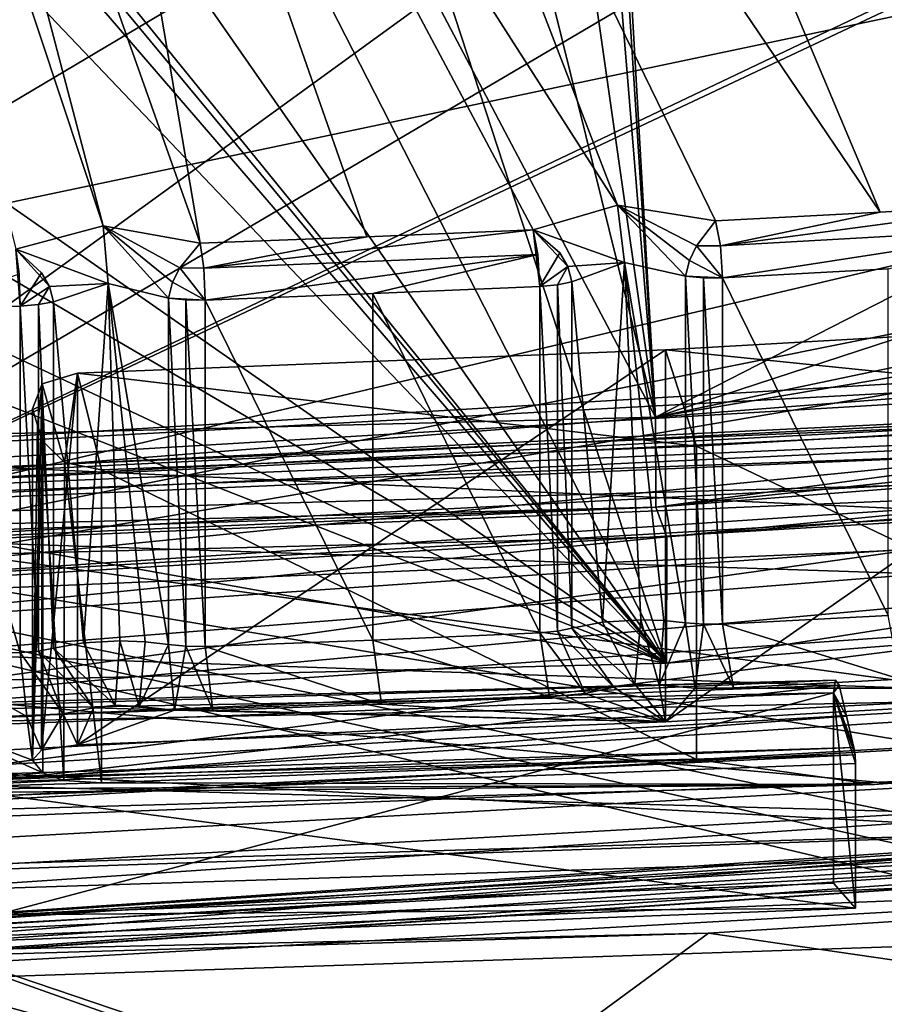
# Model space of a CAD drawing. Header units: metres. Extents: x -204 to 106, y -88 to 116.
# Tile 184 of 256: x -144.07 to -139.16, y -35.1 to -29.51. Entities that reach past the tile are written whole.
import ezdxf

# ---------------------------------------------------------------- set-up
doc = ezdxf.new("R2010")
doc.units = ezdxf.units.M
doc.layers.add('solid_20472013_1', color=7, linetype='CONTINUOUS')

msp = doc.modelspace()

# ---------------------------------------------------------------- linework, layer by layer
at = {"layer": 'solid_20472013_1'}
for points in [[(-141.772629, -21.274929, 192.202347), (-135.440399, -30.614079, 174.327209), (-135.3535, -30.743998, 174.143524)], [(-140.977951, -21.721798, 191.167648), (-141.772629, -21.274929, 192.202347), (-135.3535, -30.743998, 174.143524)], [(-141.772629, -21.274929, 192.202347), (-135.605225, -30.499233, 174.474487), (-135.440399, -30.614079, 174.327209)], [(-141.772629, -21.274929, 192.202347), (-135.85672, -30.417496, 174.555664), (-135.605225, -30.499233, 174.474487)], [(-140.612686, -24.280178, 185.24559), (-135.85672, -30.417496, 174.555664), (-141.772629, -21.274929, 192.202347)], [(-137.367828, -21.307817, 273.471191), (-142.185516, -28.831953, 257.74762), (-134.74472, -29.871868, 254.553421)], [(-136.070892, -27.427834, 179.606033), (-140.977951, -21.721798, 191.167648), (-135.3535, -30.743998, 174.143524)], [(-142.641037, -23.478045, 182.03186), (-140.976624, -22.90609, 183.406296), (-146.784439, -33.050152, 166.299225)], [(-135.715805, -25.010176, 179.941467), (-146.784439, -33.050152, 166.299225), (-140.976624, -22.90609, 183.406296)], [(-144.74411, -23.086143, 182.681824), (-142.641037, -23.478045, 182.03186), (-146.784439, -33.050152, 166.299225)], [(-141.08197, -24.472618, 193.442947), (-142.926025, -23.179455, 196.648376), (-135.498581, -30.578337, 181.058945)], [(-141.446167, -27.526394, 186.230148), (-135.498581, -30.578337, 181.058945), (-142.926025, -23.179455, 196.648376)], [(-141.659592, -23.37397, 192.88739), (-140.91507, -23.791746, 191.924103), (-140.459976, -31.764776, 175.849121)], [(-140.805557, -26.34868, 185.989456), (-141.659592, -23.37397, 192.88739), (-140.459976, -31.764776, 175.849121)], [(-140.91507, -23.791746, 191.924103), (-136.038193, -29.502413, 180.413498), (-140.459976, -31.764776, 175.849121)], [(-140.612686, -24.280178, 185.24559), (-140.668701, -24.857407, 183.999176), (-137.79303, -30.398491, 174.257568)], [(-140.612686, -24.280178, 185.24559), (-136.117737, -30.402384, 174.53215), (-135.85672, -30.417496, 174.555664)], [(-140.612686, -24.280178, 185.24559), (-136.674377, -30.442183, 174.372528), (-136.117737, -30.402384, 174.53215)], [(-140.612686, -24.280178, 185.24559), (-137.232971, -30.48035, 174.219452), (-136.674377, -30.442183, 174.372528)], [(-140.612686, -24.280178, 185.24559), (-137.79303, -30.398491, 174.257568), (-137.232971, -30.48035, 174.219452)], [(-140.397751, -33.161346, 175.894867), (-147.958878, -24.388109, 193.151077), (-147.88678, -25.29385, 190.897308)], [(-144.929016, -27.694061, 185.5578), (-147.958878, -24.388109, 193.151077), (-140.397751, -33.161346, 175.894867)], [(-140.531708, -24.776724, 192.743759), (-141.08197, -24.472618, 193.442947), (-135.498581, -30.578337, 181.058945)], [(-145.634048, -24.521778, 184.27652), (-144.088272, -30.810236, 172.896347), (-143.592636, -30.677574, 173.138214)], [(-145.065659, -25.069239, 183.150024), (-145.634048, -24.521778, 184.27652), (-143.592636, -30.677574, 173.138214)], [(-140.531708, -24.776724, 192.743759), (-135.498581, -30.578337, 181.058945), (-135.593903, -30.13339, 181.864563)], [(-139.673126, -24.95619, 192.411484), (-140.531708, -24.776724, 192.743759), (-135.593903, -30.13339, 181.864563)], [(-140.668701, -24.857407, 183.999176), (-141.408585, -25.317539, 182.952103), (-138.251938, -30.545464, 173.958298)], [(-140.668701, -24.857407, 183.999176), (-138.251938, -30.545464, 173.958298), (-137.79303, -30.398491, 174.257568)], [(-139.673126, -24.95619, 192.411484), (-135.593903, -30.13339, 181.864563), (-134.506226, -29.582233, 183.132019)], [(-139.673126, -24.95619, 192.411484), (-134.506226, -29.582233, 183.132019), (-138.748749, -24.960747, 192.53566)], [(-135.715805, -25.010176, 179.941467), (-134.918808, -26.063833, 178.130508), (-146.784439, -33.050152, 166.299225)], [(-145.065659, -25.069239, 183.150024), (-143.592636, -30.677574, 173.138214), (-143.043884, -30.77606, 173.033432)], [(-143.950562, -25.43996, 182.461273), (-145.065659, -25.069239, 183.150024), (-143.043884, -30.77606, 173.033432)], [(-140.397751, -33.161346, 175.894867), (-147.88678, -25.29385, 190.897308), (-147.457748, -28.236814, 184.287735)], [(-141.408585, -25.317539, 182.952103), (-142.61174, -25.530319, 182.391815), (-139.183563, -30.59997, 173.739685)], [(-141.408585, -25.317539, 182.952103), (-139.183563, -30.59997, 173.739685), (-138.251938, -30.545464, 173.958298)], [(-143.950562, -25.43996, 182.461273), (-141.153168, -30.699705, 173.339661), (-140.674973, -30.55975, 173.610794)], [(-143.950562, -25.43996, 182.461273), (-140.674973, -30.55975, 173.610794), (-142.61174, -25.530319, 182.391815)], [(-143.950562, -25.43996, 182.461273), (-142.096954, -30.740166, 173.177383), (-141.153168, -30.699705, 173.339661)], [(-143.950562, -25.43996, 182.461273), (-143.043884, -30.77606, 173.033432), (-142.096954, -30.740166, 173.177383)], [(-142.61174, -25.530319, 182.391815), (-140.119507, -30.649965, 173.539169), (-139.183563, -30.59997, 173.739685)], [(-142.61174, -25.530319, 182.391815), (-140.674973, -30.55975, 173.610794), (-140.119507, -30.649965, 173.539169)], [(-131.385132, -25.711058, 179.548264), (-123.825394, -31.458727, 172.682083), (-146.784439, -33.050152, 166.299225)], [(-132.733261, -26.427753, 177.934189), (-131.385132, -25.711058, 179.548264), (-146.784439, -33.050152, 166.299225)], [(-132.155014, -28.022835, 252.17247), (-150, -31.781961, 245.282974), (-150, -26.060255, 258.186859)], [(-134.918808, -26.063833, 178.130508), (-132.733261, -26.427753, 177.934189), (-146.784439, -33.050152, 166.299225)], [(-140.859573, -26.890858, 184.822266), (-140.805557, -26.34868, 185.989456), (-140.459976, -31.764776, 175.849121)], [(-141.557083, -27.323858, 183.839218), (-140.859573, -26.890858, 184.822266), (-140.459976, -31.764776, 175.849121)], [(-145.008774, -27.089437, 184.023773), (-143.959946, -27.438885, 183.376724), (-150, -32.006733, 174.878693)], [(-142.693253, -27.524601, 183.311356), (-141.557083, -27.323858, 183.839218), (-140.459976, -31.764776, 175.849121)], [(-143.959946, -27.438885, 183.376724), (-142.693253, -27.524601, 183.311356), (-150, -32.006733, 174.878693)], [(-142.693253, -27.524601, 183.311356), (-140.459976, -31.764776, 175.849121), (-150, -32.006733, 174.878693)], [(-141.446167, -27.526394, 186.230148), (-141.492722, -27.922659, 185.377579), (-134.947159, -30.996441, 180.411835)], [(-141.446167, -27.526394, 186.230148), (-134.947159, -30.996441, 180.411835), (-135.498581, -30.578337, 181.058945)], [(-144.532852, -28.068916, 184.790894), (-144.929016, -27.694061, 185.5578), (-140.397751, -33.161346, 175.894867)], [(-141.492722, -27.922659, 185.377579), (-142.005951, -28.237946, 184.660645), (-134.947159, -30.996441, 180.411835)], [(-132.155014, -28.022835, 252.17247), (-125.439682, -32.906258, 238.705124), (-150, -31.781961, 245.282974)], [(-143.763229, -28.322502, 184.321503), (-144.532852, -28.068916, 184.790894), (-140.397751, -33.161346, 175.894867)], [(-140.397751, -33.161346, 175.894867), (-147.457748, -28.236814, 184.287735), (-147.793137, -28.816456, 183.091904)], [(-142.005951, -28.237946, 184.660645), (-142.837921, -28.38415, 184.275238), (-140.397751, -33.161346, 175.894867)], [(-142.005951, -28.237946, 184.660645), (-140.397751, -33.161346, 175.894867), (-131.213043, -32.441341, 178.782654)], [(-142.005951, -28.237946, 184.660645), (-131.213043, -32.441341, 178.782654), (-134.947159, -30.996441, 180.411835)], [(-143.763229, -28.322502, 184.321503), (-140.397751, -33.161346, 175.894867), (-142.837921, -28.38415, 184.275238)], [(-150, -33.474915, 247.581696), (-142.185516, -28.831953, 257.74762), (-150, -28.485987, 258.791656)], [(-150, -33.474915, 247.581696), (-134.74472, -29.871868, 254.553421), (-142.185516, -28.831953, 257.74762)], [(-140.397751, -33.161346, 175.894867), (-147.793137, -28.816456, 183.091904), (-148.731537, -29.240082, 182.227844)], [(-140.397751, -33.161346, 175.894867), (-148.731537, -29.240082, 182.227844), (-150, -29.393616, 181.916763)], [(-150, -31.449514, 178.129883), (-140.397751, -33.161346, 175.894867), (-150, -29.393616, 181.916763)], [(-136.038193, -29.502413, 180.413498), (-135.289108, -30.074553, 179.523926), (-140.459976, -31.764776, 175.849121)], [(-150, -33.474915, 247.581696), (-133.42569, -30.148354, 253.701508), (-134.74472, -29.871868, 254.553421)], [(-135.289108, -30.074553, 179.523926), (-134.125885, -30.434904, 179.126236), (-140.459976, -31.764776, 175.849121)], [(-150, -33.474915, 247.581696), (-132.154907, -30.448538, 252.777328), (-133.42569, -30.148354, 253.701508)], [(-150, -33.474915, 247.581696), (-124.145119, -34.87141, 240.040558), (-132.154907, -30.448538, 252.777328)], [(-134.125885, -30.434904, 179.126236), (-132.881531, -30.483629, 179.314331), (-140.459976, -31.764776, 175.849121)], [(-132.881531, -30.483629, 179.314331), (-131.334778, -31.049435, 178.718201), (-140.459976, -31.764776, 175.849121)], [(-140.635727, -30.886433, 173.488663), (-140.674973, -30.55975, 173.610794), (-141.153168, -30.699705, 173.339661)], [(-140.226395, -30.7911, 173.436646), (-140.119507, -30.649965, 173.539169), (-140.674973, -30.55975, 173.610794)], [(-140.635727, -30.886433, 173.488663), (-140.289276, -30.964006, 173.449585), (-140.674973, -30.55975, 173.610794)], [(-140.265884, -30.87429, 173.431076), (-140.674973, -30.55975, 173.610794), (-140.289276, -30.964006, 173.449585)], [(-140.265884, -30.87429, 173.431076), (-140.226395, -30.7911, 173.436646), (-140.674973, -30.55975, 173.610794)], [(-140.0896, -30.79071, 173.427673), (-138.251938, -30.545464, 173.958298), (-139.183563, -30.59997, 173.739685)], [(-138.216354, -30.685892, 173.848068), (-138.251938, -30.545464, 173.958298), (-140.0896, -30.79071, 173.427673)], [(-140.0896, -30.79071, 173.427673), (-139.183563, -30.59997, 173.739685), (-140.119507, -30.649965, 173.539169)], [(-143.565689, -31.004753, 173.014114), (-143.592636, -30.677574, 173.138214), (-144.088272, -30.810236, 172.896347)], [(-143.158829, -30.915533, 172.937576), (-143.043884, -30.77606, 173.033432), (-143.592636, -30.677574, 173.138214)], [(-143.565689, -31.004753, 173.014114), (-143.223404, -31.087484, 172.95433), (-143.592636, -30.677574, 173.138214)], [(-143.199829, -30.998119, 172.934418), (-143.592636, -30.677574, 173.138214), (-143.223404, -31.087484, 172.95433)], [(-143.199829, -30.998119, 172.934418), (-143.158829, -30.915533, 172.937576), (-143.592636, -30.677574, 173.138214)], [(-140.0896, -30.79071, 173.427673), (-140.119507, -30.649965, 173.539169), (-140.226395, -30.7911, 173.436646)], [(-138.216354, -30.685892, 173.848068), (-140.0896, -30.79071, 173.427673), (-140.078232, -30.972078, 173.417206)], [(-138.216354, -30.685892, 173.848068), (-140.078232, -30.972078, 173.417206), (-139.138367, -30.921873, 173.618561)], [(-143.022827, -30.917185, 172.92041), (-142.096954, -30.740166, 173.177383), (-143.043884, -30.77606, 173.033432)], [(-143.022827, -30.917185, 172.92041), (-141.153168, -30.699705, 173.339661), (-142.096954, -30.740166, 173.177383)], [(-141.126373, -30.840601, 173.22757), (-141.153168, -30.699705, 173.339661), (-143.022827, -30.917185, 172.92041)], [(-141.126373, -30.840601, 173.22757), (-141.116196, -31.022026, 173.216873), (-141.153168, -30.699705, 173.339661)], [(-141.001801, -30.830826, 173.286545), (-141.153168, -30.699705, 173.339661), (-141.116196, -31.022026, 173.216873)], [(-140.956863, -30.907894, 173.297791), (-141.153168, -30.699705, 173.339661), (-141.001801, -30.830826, 173.286545)], [(-140.635727, -30.886433, 173.488663), (-141.153168, -30.699705, 173.339661), (-140.956863, -30.907894, 173.297791)], [(-143.022827, -30.917185, 172.92041), (-143.043884, -30.77606, 173.033432), (-143.158829, -30.915533, 172.937576)], [(-140.078232, -30.972078, 173.417206), (-140.226395, -30.7911, 173.436646), (-140.265884, -30.87429, 173.431076)], [(-140.0896, -30.79071, 173.427673), (-140.226395, -30.7911, 173.436646), (-140.078232, -30.972078, 173.417206)], [(-127.058167, -30.855234, 174.826157), (-149.031418, -33.037552, 169.794052), (-149.054993, -32.16618, 169.568237)], [(-126.83783, -30.959209, 174.409134), (-127.058167, -30.855234, 174.826157), (-149.054993, -32.16618, 169.568237)], [(-127.058167, -30.855234, 174.826157), (-149.007858, -33.908707, 170.019821), (-149.031418, -33.037552, 169.794052)], [(-127.058167, -30.855234, 174.826157), (-129.727203, -32.898365, 174.072083), (-149.007858, -33.908707, 170.019821)], [(-144.063568, -31.133018, 172.771698), (-144.088272, -30.810236, 172.896347), (-144.070374, -30.951468, 172.782913)], [(-143.942352, -30.943584, 172.834305), (-144.088272, -30.810236, 172.896347), (-144.063568, -31.133018, 172.771698)], [(-143.89798, -31.02132, 172.842865), (-144.088272, -30.810236, 172.896347), (-143.942352, -30.943584, 172.834305)], [(-143.565689, -31.004753, 173.014114), (-144.088272, -30.810236, 172.896347), (-143.89798, -31.02132, 172.842865)], [(-141.126373, -30.840601, 173.22757), (-143.022827, -30.917185, 172.92041), (-143.014816, -31.098698, 172.909348)], [(-141.126373, -30.840601, 173.22757), (-143.014816, -31.098698, 172.909348), (-142.063934, -31.062654, 173.053909)], [(-141.126373, -30.840601, 173.22757), (-142.063934, -31.062654, 173.053909), (-141.116196, -31.022026, 173.216873)], [(-140.956863, -30.907894, 173.297791), (-141.001801, -30.830826, 173.286545), (-141.116196, -31.022026, 173.216873)], [(-143.014816, -31.098698, 172.909348), (-143.158829, -30.915533, 172.937576), (-143.199829, -30.998119, 172.934418)], [(-143.022827, -30.917185, 172.92041), (-143.158829, -30.915533, 172.937576), (-143.014816, -31.098698, 172.909348)], [(-140.956863, -30.907894, 173.297791), (-141.116196, -31.022026, 173.216873), (-141.014816, -31.012585, 173.25473)], [(-140.956863, -30.907894, 173.297791), (-141.014816, -31.012585, 173.25473), (-140.933975, -30.995029, 173.32515)], [(-140.635727, -30.886433, 173.488663), (-140.956863, -30.907894, 173.297791), (-140.933975, -30.995029, 173.32515)], [(-140.635727, -30.886433, 173.488663), (-140.933975, -30.995029, 173.32515), (-140.760452, -32.927841, 173.953812)], [(-140.635727, -30.886433, 173.488663), (-140.760452, -32.927841, 173.953812), (-140.54213, -32.915226, 174.00441)], [(-140.635727, -30.886433, 173.488663), (-140.289276, -32.931267, 173.940063), (-140.289276, -30.964006, 173.449585)], [(-140.635727, -30.886433, 173.488663), (-140.411301, -32.919178, 173.988556), (-140.289276, -32.931267, 173.940063)], [(-140.635727, -30.886433, 173.488663), (-140.54213, -32.915226, 174.00441), (-140.411301, -32.919178, 173.988556)], [(-140.078232, -30.972078, 173.417206), (-140.265884, -30.87429, 173.431076), (-140.289276, -30.964006, 173.449585)], [(-126.83783, -30.959209, 174.409134), (-149.054993, -32.16618, 169.568237), (-149.054993, -32.283039, 169.099548)], [(-129.511139, -31.339174, 173.051331), (-126.83783, -30.959209, 174.409134), (-149.054993, -32.283039, 169.099548)], [(-144.642441, -31.14954, 172.705444), (-144.063568, -31.133018, 172.771698), (-144.070374, -30.951468, 172.782913)], [(-143.89798, -31.02132, 172.842865), (-143.942352, -30.943584, 172.834305), (-144.063568, -31.133018, 172.771698)], [(-140.186829, -32.940002, 173.905029), (-140.289276, -30.964006, 173.449585), (-140.289276, -32.931267, 173.940063)], [(-140.186829, -30.972742, 173.414536), (-140.078232, -30.972078, 173.417206), (-140.289276, -30.964006, 173.449585)], [(-140.186829, -32.940002, 173.905029), (-140.186829, -30.972742, 173.414536), (-140.289276, -30.964006, 173.449585)], [(-139.138367, -30.921873, 173.618561), (-140.078232, -30.972078, 173.417206), (-139.138367, -32.889133, 174.109055)], [(-143.89798, -31.02132, 172.842865), (-144.063568, -31.133018, 172.771698), (-143.959976, -31.125113, 172.803406)], [(-143.89798, -31.02132, 172.842865), (-143.959976, -31.125113, 172.803406), (-143.874802, -31.108801, 172.868835)], [(-143.565689, -31.004753, 173.014114), (-143.89798, -31.02132, 172.842865), (-143.874802, -31.108801, 172.868835)], [(-143.565689, -31.004753, 173.014114), (-143.874802, -31.108801, 172.868835), (-143.705139, -33.045582, 173.481583)], [(-143.565689, -31.004753, 173.014114), (-143.705139, -33.045582, 173.481583), (-143.498596, -33.034775, 173.524918)], [(-143.565689, -31.004753, 173.014114), (-143.223404, -33.054745, 173.444824), (-143.223404, -31.087484, 172.95433)], [(-143.565689, -31.004753, 173.014114), (-143.35495, -33.039875, 173.504456), (-143.223404, -33.054745, 173.444824)], [(-143.565689, -31.004753, 173.014114), (-143.498596, -33.034775, 173.524918), (-143.35495, -33.039875, 173.504456)], [(-143.014816, -31.098698, 172.909348), (-143.199829, -30.998119, 172.934418), (-143.223404, -31.087484, 172.95433)], [(-142.063934, -31.062654, 173.053909), (-141.116196, -32.989288, 173.707367), (-141.116196, -31.022026, 173.216873)], [(-141.014816, -32.979847, 173.745224), (-141.014816, -31.012585, 173.25473), (-141.116196, -31.022026, 173.216873)], [(-141.014816, -32.979847, 173.745224), (-141.116196, -31.022026, 173.216873), (-141.116196, -32.989288, 173.707367)], [(-140.933975, -32.962288, 173.815643), (-140.933975, -30.995029, 173.32515), (-141.014816, -31.012585, 173.25473)], [(-141.014816, -32.979847, 173.745224), (-140.933975, -32.962288, 173.815643), (-141.014816, -31.012585, 173.25473)], [(-140.760452, -32.927841, 173.953812), (-140.933975, -30.995029, 173.32515), (-140.933975, -32.962288, 173.815643)], [(-140.078232, -32.939339, 173.9077), (-140.078232, -30.972078, 173.417206), (-140.186829, -30.972742, 173.414536)], [(-140.186829, -32.940002, 173.905029), (-140.078232, -32.939339, 173.9077), (-140.186829, -30.972742, 173.414536)], [(-139.138367, -32.889133, 174.109055), (-140.078232, -30.972078, 173.417206), (-140.078232, -32.939339, 173.9077)], [(-142.063934, -31.062654, 173.053909), (-143.014816, -31.098698, 172.909348), (-142.063934, -33.029915, 173.544403)], [(-142.063934, -31.062654, 173.053909), (-142.063934, -33.029915, 173.544403), (-141.116196, -32.989288, 173.707367)], [(-140.459976, -31.764776, 175.849121), (-131.334778, -31.049435, 178.718201), (-140.456802, -32.275631, 175.977188)], [(-131.334778, -31.049435, 178.718201), (-131.334778, -31.305246, 178.781982), (-140.456802, -32.275631, 175.977188)], [(-144.063568, -33.100281, 173.262192), (-144.063568, -31.133018, 172.771698), (-144.642441, -31.14954, 172.705444)], [(-143.959976, -33.092373, 173.2939), (-143.959976, -31.125113, 172.803406), (-144.063568, -31.133018, 172.771698)], [(-144.063568, -33.100281, 173.262192), (-143.959976, -33.092373, 173.2939), (-144.063568, -31.133018, 172.771698)], [(-143.874802, -33.076061, 173.359329), (-143.874802, -31.108801, 172.868835), (-143.959976, -31.125113, 172.803406)], [(-143.959976, -33.092373, 173.2939), (-143.874802, -33.076061, 173.359329), (-143.959976, -31.125113, 172.803406)], [(-143.705139, -33.045582, 173.481583), (-143.874802, -31.108801, 172.868835), (-143.874802, -33.076061, 173.359329)], [(-143.123383, -33.064999, 173.403702), (-143.223404, -31.087484, 172.95433), (-143.223404, -33.054745, 173.444824)], [(-143.123383, -31.097736, 172.913208), (-143.014816, -31.098698, 172.909348), (-143.223404, -31.087484, 172.95433)], [(-143.123383, -33.064999, 173.403702), (-143.123383, -31.097736, 172.913208), (-143.223404, -31.087484, 172.95433)], [(-143.014816, -33.06596, 173.399841), (-143.014816, -31.098698, 172.909348), (-143.123383, -31.097736, 172.913208)], [(-143.123383, -33.064999, 173.403702), (-143.014816, -33.06596, 173.399841), (-143.123383, -31.097736, 172.913208)], [(-142.063934, -33.029915, 173.544403), (-143.014816, -31.098698, 172.909348), (-143.014816, -33.06596, 173.399841)], [(-144.642441, -33.116802, 173.195938), (-144.063568, -33.100281, 173.262192), (-144.642441, -31.14954, 172.705444)], [(-137.109772, -31.195068, 173.149582), (-137.109772, -33.306297, 173.67598), (-140.40155, -33.493362, 172.92569)], [(-140.40155, -31.382135, 172.399307), (-137.109772, -31.195068, 173.149582), (-140.40155, -33.493362, 172.92569)], [(-136.894028, -31.739902, 172.384674), (-137.109772, -31.195068, 173.149582), (-140.40155, -31.382135, 172.399307)], [(-131.334778, -31.305246, 178.781982), (-131.334778, -31.56045, 178.845612), (-140.456802, -32.275631, 175.977188)], [(-129.511139, -31.339174, 173.051331), (-149.054993, -32.283039, 169.099548), (-149.054718, -32.311752, 169.026672)], [(-129.511139, -31.339174, 173.051331), (-149.054718, -32.311752, 169.026672), (-149.05394, -32.358326, 168.96373)], [(-129.357681, -31.643988, 172.758377), (-129.511139, -31.339174, 173.051331), (-149.05394, -32.358326, 168.96373)], [(-140.40155, -31.382135, 172.399307), (-140.40155, -33.493362, 172.92569), (-143.738678, -33.62529, 172.396561)], [(-140.40155, -31.382135, 172.399307), (-143.738678, -33.62529, 172.396561), (-143.738678, -31.514061, 171.870178)], [(-140.225967, -31.929085, 171.625946), (-140.40155, -31.382135, 172.399307), (-143.738678, -31.514061, 171.870178)], [(-140.225967, -31.929085, 171.625946), (-136.894028, -31.739902, 172.384674), (-140.40155, -31.382135, 172.399307)], [(-150, -31.449514, 178.129883), (-150, -33.404881, 174.918106), (-140.397751, -33.161346, 175.894867)], [(-123.825394, -31.458727, 172.682083), (-146.772476, -33.272972, 166.145294), (-146.784439, -33.050152, 166.299225)], [(-123.825394, -31.458727, 172.682083), (-146.76767, -33.543602, 166.130157), (-146.772476, -33.272972, 166.145294)], [(-123.825394, -31.458727, 172.682083), (-123.689484, -31.943916, 172.546143), (-146.76767, -33.543602, 166.130157)], [(-143.738678, -31.514061, 171.870178), (-143.738678, -33.62529, 172.396561), (-143.944077, -33.654903, 172.277786)], [(-143.940186, -31.575424, 171.764755), (-143.738678, -31.514061, 171.870178), (-143.944077, -33.654903, 172.277786)], [(-143.812195, -32.021633, 171.131607), (-143.738678, -31.514061, 171.870178), (-143.940186, -31.575424, 171.764755)], [(-143.812195, -32.021633, 171.131607), (-143.603546, -32.062775, 171.089706), (-143.738678, -31.514061, 171.870178)], [(-140.225967, -31.929085, 171.625946), (-143.738678, -31.514061, 171.870178), (-143.603546, -32.062775, 171.089706)], [(-132.706024, -31.563042, 172.400665), (-150, -32.289513, 169.486938), (-127.696236, -33.024315, 174.808655)], [(-149.891479, -32.38208, 169.115677), (-150, -32.289513, 169.486938), (-132.706024, -31.563042, 172.400665)], [(-132.508484, -31.644268, 172.074875), (-149.891479, -32.38208, 169.115677), (-132.706024, -31.563042, 172.400665)], [(-143.940186, -31.575424, 171.764755), (-143.944077, -33.654903, 172.277786), (-143.994736, -33.711433, 172.051056)], [(-143.940186, -31.575424, 171.764755), (-143.994736, -33.711433, 172.051056), (-143.994736, -31.717548, 171.553925)], [(-143.940186, -31.575424, 171.764755), (-143.994736, -31.717548, 171.553925), (-143.965393, -31.808668, 171.424591)], [(-143.940186, -31.575424, 171.764755), (-143.965393, -31.808668, 171.424591), (-143.936081, -31.900089, 171.295486)], [(-143.812195, -32.021633, 171.131607), (-143.940186, -31.575424, 171.764755), (-143.936081, -31.900089, 171.295486)], [(-131.334778, -31.56045, 178.845612), (-140.394562, -32.444008, 175.716705), (-140.456802, -32.275631, 175.977188)], [(-131.334778, -31.56045, 178.845612), (-131.213043, -31.724163, 178.603836), (-140.394562, -32.444008, 175.716705)], [(-126.54882, -31.614954, 173.927109), (-129.357681, -31.643988, 172.758377), (-149.041382, -32.954029, 168.556427)], [(-130.594315, -33.594868, 172.518585), (-126.54882, -31.614954, 173.927109), (-149.041382, -32.954029, 168.556427)], [(-149.891159, -32.459919, 168.977249), (-149.891479, -32.38208, 169.115677), (-132.508484, -31.644268, 172.074875)], [(-132.452972, -31.719601, 171.946503), (-149.891159, -32.459919, 168.977249), (-132.508484, -31.644268, 172.074875)], [(-129.357681, -31.643988, 172.758377), (-149.05394, -32.358326, 168.96373), (-149.04805, -32.670753, 168.640244)], [(-129.357681, -31.643988, 172.758377), (-149.04805, -32.670753, 168.640244), (-149.041382, -32.954029, 168.556427)], [(-132.452972, -31.719601, 171.946503), (-132.468826, -31.963015, 171.683243), (-149.891159, -32.459919, 168.977249)], [(-143.965393, -31.808668, 171.424591), (-143.994736, -31.717548, 171.553925), (-143.994736, -33.711433, 172.051056)], [(-131.213043, -31.724163, 178.603836), (-131.213043, -32.441341, 178.782654), (-140.397751, -33.161346, 175.894867)], [(-140.394562, -32.444008, 175.716705), (-131.213043, -31.724163, 178.603836), (-140.397751, -33.161346, 175.894867)], [(-140.225967, -31.929085, 171.625946), (-136.894028, -33.517738, 172.827927), (-136.894028, -31.739902, 172.384674)], [(-140.459976, -31.764776, 175.849121), (-150, -32.517746, 175.006104), (-150, -32.006733, 174.878693)], [(-140.459976, -31.764776, 175.849121), (-140.456802, -32.275631, 175.977188), (-150, -32.517746, 175.006104)], [(-133, -35.809345, 233.541153), (-150, -37.805599, 230.758179), (-150, -31.781961, 245.282974)], [(-128, -34.75798, 234.824936), (-150, -31.781961, 245.282974), (-125.439682, -32.906258, 238.705124)], [(-133, -35.528316, 234.251892), (-133, -35.809345, 233.541153), (-150, -31.781961, 245.282974)], [(-133, -35.251869, 234.948074), (-133, -35.528316, 234.251892), (-150, -31.781961, 245.282974)], [(-130.508011, -35.019852, 234.890228), (-133, -35.251869, 234.948074), (-150, -31.781961, 245.282974)], [(-128, -34.75798, 234.824936), (-130.508011, -35.019852, 234.890228), (-150, -31.781961, 245.282974)], [(-143.936081, -31.900089, 171.295486), (-143.965393, -31.808668, 171.424591), (-143.994736, -33.711433, 172.051056)], [(-143.936081, -31.900089, 171.295486), (-143.994736, -33.711433, 172.051056), (-143.936081, -33.782784, 171.764893)], [(-143.936081, -31.900089, 171.295486), (-143.936081, -33.782784, 171.764893), (-143.81694, -33.827557, 171.585312)], [(-143.812195, -32.021633, 171.131607), (-143.936081, -31.900089, 171.295486), (-143.81694, -33.827557, 171.585312)], [(-150.077042, -32.697594, 168.737), (-132.468826, -31.963015, 171.683243), (-150, -32.97834, 168.655655)], [(-149.891159, -32.459919, 168.977249), (-132.468826, -31.963015, 171.683243), (-150.077042, -32.697594, 168.737)], [(-132.365387, -32.237003, 171.628998), (-150, -32.97834, 168.655655), (-132.468826, -31.963015, 171.683243)], [(-124.243073, -33.073727, 172.487869), (-146.76767, -33.543602, 166.130157), (-123.689484, -31.943916, 172.546143)], [(-140.225967, -31.929085, 171.625946), (-143.603546, -32.062775, 171.089706), (-140.225983, -33.706909, 172.069214)], [(-140.225967, -31.929085, 171.625946), (-140.225983, -33.706909, 172.069214), (-136.894028, -33.517738, 172.827927)], [(-143.812195, -32.021633, 171.131607), (-143.81694, -33.827557, 171.585312), (-143.603546, -33.840607, 171.532974)], [(-143.812195, -32.021633, 171.131607), (-143.603546, -33.840607, 171.532974), (-143.603546, -32.062775, 171.089706)], [(-143.603546, -32.062775, 171.089706), (-143.603546, -33.840607, 171.532974), (-140.225983, -33.706909, 172.069214)], [(-132.365387, -32.237003, 171.628998), (-150, -34.472027, 169.000488), (-150, -32.97834, 168.655655)], [(-127.307976, -33.219044, 174.025925), (-150, -34.472027, 169.000488), (-132.365387, -32.237003, 171.628998)], [(-140.456802, -32.275631, 175.977188), (-140.394562, -32.444008, 175.716705), (-150, -32.687702, 174.739288)], [(-140.456802, -32.275631, 175.977188), (-150, -32.687702, 174.739288), (-149.999588, -32.602501, 174.872726)], [(-140.456802, -32.275631, 175.977188), (-149.999588, -32.602501, 174.872726), (-150, -32.517746, 175.006104)], [(-127.696236, -33.024315, 174.808655), (-150, -32.289513, 169.486938), (-150, -34.255867, 169.869171)], [(-140.394562, -32.444008, 175.716705), (-140.397751, -33.161346, 175.894867), (-150, -33.404881, 174.918106)], [(-150, -32.687702, 174.739288), (-140.394562, -32.444008, 175.716705), (-150, -33.404881, 174.918106)], [(-129.727203, -32.898365, 174.072083), (-149.003922, -34.017715, 170.203186), (-149.007858, -33.908707, 170.019821)], [(-129.727203, -32.898365, 174.072083), (-149, -34.126526, 170.38623), (-149.003922, -34.017715, 170.203186)], [(-129.727203, -32.898365, 174.072083), (-139.216751, -33.849297, 171.498123), (-149, -34.126526, 170.38623)], [(-140.760452, -32.927841, 173.953812), (-140.933975, -32.962288, 173.815643), (-140.577133, -33.279819, 173.782181)], [(-140.760452, -32.927841, 173.953812), (-140.577133, -33.279819, 173.782181), (-140.54213, -32.915226, 174.00441)], [(-140.54213, -32.915226, 174.00441), (-140.577133, -33.279819, 173.782181), (-140.438583, -33.285305, 173.760162)], [(-140.54213, -32.915226, 174.00441), (-140.438583, -33.285305, 173.760162), (-140.411301, -32.919178, 173.988556)], [(-140.411301, -32.919178, 173.988556), (-140.438583, -33.285305, 173.760162), (-140.289276, -32.931267, 173.940063)], [(-139.138367, -32.889133, 174.109055), (-140.078232, -32.939339, 173.9077), (-139.07077, -33.250935, 173.898026)], [(-129.727203, -32.898365, 174.072083), (-129.837616, -33.121231, 174.418228), (-139.216751, -33.849297, 171.498123)], [(-136.565552, -34.072506, 170.60289), (-149.041382, -32.954029, 168.556427), (-149.020691, -33.723763, 168.734528)], [(-136.565552, -34.072506, 170.60289), (-130.594315, -33.594868, 172.518585), (-149.041382, -32.954029, 168.556427)], [(-141.014816, -32.979847, 173.745224), (-141.116196, -32.989288, 173.707367), (-140.858139, -33.332825, 173.56958)], [(-141.014816, -32.979847, 173.745224), (-140.696457, -33.297714, 173.710403), (-140.933975, -32.962288, 173.815643)], [(-141.014816, -32.979847, 173.745224), (-140.858139, -33.332825, 173.56958), (-140.696457, -33.297714, 173.710403)], [(-140.933975, -32.962288, 173.815643), (-140.696457, -33.297714, 173.710403), (-140.577133, -33.279819, 173.782181)], [(-140.289276, -32.931267, 173.940063), (-140.438583, -33.285305, 173.760162), (-140.233673, -33.302776, 173.690094)], [(-140.186829, -32.940002, 173.905029), (-140.289276, -32.931267, 173.940063), (-140.233673, -33.302776, 173.690094)], [(-140.186829, -32.940002, 173.905029), (-140.233673, -33.302776, 173.690094), (-140.016479, -33.301449, 173.695419)], [(-140.186829, -32.940002, 173.905029), (-140.016479, -33.301449, 173.695419), (-140.078232, -32.939339, 173.9077)], [(-140.078232, -32.939339, 173.9077), (-140.016479, -33.301449, 173.695419), (-139.07077, -33.250935, 173.898026)], [(-127.696236, -33.024315, 174.808655), (-150, -34.255867, 169.869171), (-127.559341, -33.383823, 174.605103)], [(-143.705139, -33.045582, 173.481583), (-143.525406, -33.39888, 173.304657), (-143.498596, -33.034775, 173.524918)], [(-143.498596, -33.034775, 173.524918), (-143.525406, -33.39888, 173.304657), (-143.388519, -33.406429, 173.274368)], [(-143.498596, -33.034775, 173.524918), (-143.388519, -33.406429, 173.274368), (-143.35495, -33.039875, 173.504456)], [(-143.35495, -33.039875, 173.504456), (-143.388519, -33.406429, 173.274368), (-143.223404, -33.054745, 173.444824)], [(-142.063934, -33.029915, 173.544403), (-143.014816, -33.06596, 173.399841), (-142.014526, -33.39259, 173.329865)], [(-142.063934, -33.029915, 173.544403), (-141.060898, -33.351707, 173.493835), (-141.116196, -32.989288, 173.707367)], [(-142.063934, -33.029915, 173.544403), (-142.014526, -33.39259, 173.329865), (-141.060898, -33.351707, 173.493835)], [(-141.116196, -32.989288, 173.707367), (-141.060898, -33.351707, 173.493835), (-140.858139, -33.332825, 173.56958)], [(-147.048508, -34.921211, 166.574295), (-147.040878, -34.604206, 166.349457), (-124.243073, -33.073727, 172.487869)], [(-123.950562, -33.348228, 172.883194), (-147.048508, -34.921211, 166.574295), (-124.243073, -33.073727, 172.487869)], [(-124.243073, -33.073727, 172.487869), (-147.040878, -34.604206, 166.349457), (-146.76767, -33.543602, 166.130157)], [(-144.063568, -33.100281, 173.262192), (-143.819427, -33.447578, 173.109314), (-143.959976, -33.092373, 173.2939)], [(-143.959976, -33.092373, 173.2939), (-143.649078, -33.414955, 173.240173), (-143.874802, -33.076061, 173.359329)], [(-143.959976, -33.092373, 173.2939), (-143.819427, -33.447578, 173.109314), (-143.649078, -33.414955, 173.240173)], [(-143.705139, -33.045582, 173.481583), (-143.874802, -33.076061, 173.359329), (-143.525406, -33.39888, 173.304657)], [(-143.874802, -33.076061, 173.359329), (-143.649078, -33.414955, 173.240173), (-143.525406, -33.39888, 173.304657)], [(-143.223404, -33.054745, 173.444824), (-143.388519, -33.406429, 173.274368), (-143.188461, -33.426933, 173.192139)], [(-143.123383, -33.064999, 173.403702), (-143.223404, -33.054745, 173.444824), (-143.188461, -33.426933, 173.192139)], [(-143.123383, -33.064999, 173.403702), (-143.188461, -33.426933, 173.192139), (-142.971344, -33.42886, 173.184402)], [(-143.123383, -33.064999, 173.403702), (-142.971344, -33.42886, 173.184402), (-143.014816, -33.06596, 173.399841)], [(-143.014816, -33.06596, 173.399841), (-142.971344, -33.42886, 173.184402), (-142.014526, -33.39259, 173.329865)], [(-144.642441, -33.116802, 173.195938), (-144.026627, -33.463394, 173.045898), (-144.063568, -33.100281, 173.262192)], [(-144.642441, -33.116802, 173.195938), (-144.609085, -33.480015, 172.979233), (-144.026627, -33.463394, 173.045898)], [(-144.063568, -33.100281, 173.262192), (-144.026627, -33.463394, 173.045898), (-143.819427, -33.447578, 173.109314)], [(-136.894028, -33.517738, 172.827927), (-139.216751, -33.849297, 171.498123), (-129.837616, -33.121231, 174.418228)], [(-127.307976, -33.219044, 174.025925), (-136.565552, -34.072506, 170.60289), (-150, -34.472027, 169.000488)], [(-139.438477, -33.256306, 168.910767), (-149.031448, -33.510612, 167.891098), (-149.031326, -33.540222, 167.792526)], [(-139.438477, -33.256306, 168.910767), (-139.449448, -33.329353, 168.982224), (-149.031448, -33.510612, 167.891098)], [(-144.200333, -33.465733, 168.091309), (-139.438477, -33.256306, 168.910767), (-149.031326, -33.540222, 167.792526)], [(-148.83638, -34.920204, 168.835876), (-124.141632, -33.443695, 175.568283), (-124.096695, -33.263557, 175.441498)], [(-148.83638, -34.920204, 168.835876), (-124.096695, -33.263557, 175.441498), (-148.830948, -34.889038, 168.61322)], [(-148.830948, -34.889038, 168.61322), (-124.096695, -33.263557, 175.441498), (-123.993828, -33.225716, 175.244781)], [(-128.758774, -33.810223, 172.924911), (-148.830948, -34.889038, 168.61322), (-123.993828, -33.225716, 175.244781)], [(-144.200333, -33.465733, 168.091309), (-139.41713, -33.285412, 168.814529), (-139.438477, -33.256306, 168.910767)], [(-137.109772, -33.306297, 173.67598), (-139.07077, -33.250935, 173.898026), (-140.016479, -33.301449, 173.695419)], [(-139.438477, -33.256306, 168.910767), (-139.41713, -33.285412, 168.814529), (-139.449448, -33.329353, 168.982224)], [(-144.200333, -33.465733, 168.091309), (-144.154953, -33.820621, 167.770203), (-139.41713, -33.285412, 168.814529)], [(-139.375565, -33.462021, 168.657043), (-139.41713, -33.285412, 168.814529), (-144.154953, -33.820621, 167.770203)], [(-140.40155, -33.493362, 172.92569), (-140.696457, -33.297714, 173.710403), (-140.858139, -33.332825, 173.56958)], [(-140.40155, -33.493362, 172.92569), (-140.577133, -33.279819, 173.782181), (-140.696457, -33.297714, 173.710403)], [(-140.40155, -33.493362, 172.92569), (-140.438583, -33.285305, 173.760162), (-140.577133, -33.279819, 173.782181)], [(-140.40155, -33.493362, 172.92569), (-140.233673, -33.302776, 173.690094), (-140.438583, -33.285305, 173.760162)], [(-140.40155, -33.493362, 172.92569), (-137.109772, -33.306297, 173.67598), (-140.233673, -33.302776, 173.690094)], [(-137.109772, -33.306297, 173.67598), (-140.016479, -33.301449, 173.695419), (-140.233673, -33.302776, 173.690094)], [(-139.41713, -33.285412, 168.814529), (-139.375565, -33.462021, 168.657043), (-139.449448, -33.329353, 168.982224)], [(-144.215439, -33.509029, 168.261597), (-149.031448, -33.510612, 167.891098), (-139.449448, -33.329353, 168.982224)], [(-147.06778, -34.981308, 166.95787), (-147.048508, -34.921211, 166.574295), (-123.950562, -33.348228, 172.883194)], [(-124.491287, -33.466549, 173.033249), (-147.06778, -34.981308, 166.95787), (-123.950562, -33.348228, 172.883194)], [(-144.215439, -33.509029, 168.261597), (-139.449448, -33.329353, 168.982224), (-144.200943, -34.588726, 168.532425)], [(-139.449448, -33.329353, 168.982224), (-139.449448, -34.409439, 169.251511), (-144.200943, -34.588726, 168.532425)], [(-140.40155, -33.493362, 172.92569), (-141.060898, -33.351707, 173.493835), (-142.014526, -33.39259, 173.329865)], [(-140.40155, -33.493362, 172.92569), (-140.858139, -33.332825, 173.56958), (-141.060898, -33.351707, 173.493835)], [(-139.324707, -34.551426, 168.682037), (-139.449448, -34.409439, 169.251511), (-139.449448, -33.329353, 168.982224)], [(-139.324707, -33.730087, 168.477249), (-139.324707, -34.551426, 168.682037), (-139.449448, -33.329353, 168.982224)], [(-139.327164, -33.681507, 168.477066), (-139.324707, -33.730087, 168.477249), (-139.449448, -33.329353, 168.982224)], [(-139.333954, -33.638817, 168.49939), (-139.327164, -33.681507, 168.477066), (-139.449448, -33.329353, 168.982224)], [(-139.375565, -33.462021, 168.657043), (-139.333954, -33.638817, 168.49939), (-139.449448, -33.329353, 168.982224)], [(-127.559341, -33.383823, 174.605103), (-150, -34.622929, 169.635315), (-126.570374, -33.880672, 172.61235)], [(-127.559341, -33.383823, 174.605103), (-150, -34.255867, 169.869171), (-150, -34.622929, 169.635315)], [(-143.738678, -33.62529, 172.396561), (-143.649078, -33.414955, 173.240173), (-143.819427, -33.447578, 173.109314)], [(-143.738678, -33.62529, 172.396561), (-143.188461, -33.426933, 173.192139), (-143.649078, -33.414955, 173.240173)], [(-143.738678, -33.62529, 172.396561), (-140.40155, -33.493362, 172.92569), (-143.188461, -33.426933, 173.192139)], [(-143.188461, -33.426933, 173.192139), (-143.525406, -33.39888, 173.304657), (-143.649078, -33.414955, 173.240173)], [(-143.188461, -33.426933, 173.192139), (-143.388519, -33.406429, 173.274368), (-143.525406, -33.39888, 173.304657)], [(-140.40155, -33.493362, 172.92569), (-142.971344, -33.42886, 173.184402), (-143.188461, -33.426933, 173.192139)], [(-140.40155, -33.493362, 172.92569), (-142.014526, -33.39259, 173.329865), (-142.971344, -33.42886, 173.184402)], [(-150, -33.474915, 247.581696), (-150, -37.542957, 237.99118), (-124.145119, -34.87141, 240.040558)], [(-149, -34.881054, 167.35997), (-147.06778, -34.981308, 166.95787), (-124.491287, -33.466549, 173.033249)], [(-125.801003, -33.498119, 172.906616), (-149, -34.881054, 167.35997), (-124.491287, -33.466549, 173.033249)], [(-136.068985, -34.668255, 170.795074), (-124.141632, -33.443695, 175.568283), (-148.840286, -35.097393, 168.974304)], [(-148.83638, -34.920204, 168.835876), (-148.840286, -35.097393, 168.974304), (-124.141632, -33.443695, 175.568283)], [(-143.936081, -33.782784, 171.764893), (-144.609085, -33.480015, 172.979233), (-144.878769, -33.876308, 171.389786)], [(-143.994736, -33.711433, 172.051056), (-144.026627, -33.463394, 173.045898), (-144.609085, -33.480015, 172.979233)], [(-143.936081, -33.782784, 171.764893), (-143.994736, -33.711433, 172.051056), (-144.609085, -33.480015, 172.979233)], [(-144.154953, -33.820621, 167.770203), (-139.333954, -33.638817, 168.49939), (-139.375565, -33.462021, 168.657043)], [(-143.944077, -33.654903, 172.277786), (-143.819427, -33.447578, 173.109314), (-144.026627, -33.463394, 173.045898)], [(-143.944077, -33.654903, 172.277786), (-144.026627, -33.463394, 173.045898), (-143.994736, -33.711433, 172.051056)], [(-143.944077, -33.654903, 172.277786), (-143.738678, -33.62529, 172.396561), (-143.819427, -33.447578, 173.109314)], [(-126.570374, -33.880672, 172.61235), (-149, -34.881054, 167.35997), (-125.801003, -33.498119, 172.906616)], [(-136.894028, -33.517738, 172.827927), (-140.225983, -33.706909, 172.069214), (-139.216751, -33.849297, 171.498123)], [(-139.333954, -33.638817, 168.49939), (-149.023392, -33.939068, 167.445862), (-139.327164, -33.681507, 168.477066)], [(-144.154953, -33.820621, 167.770203), (-149.023392, -33.939068, 167.445862), (-139.333954, -33.638817, 168.49939)], [(-139.327164, -33.681507, 168.477066), (-149.023392, -33.939068, 167.445862), (-149.022171, -33.986809, 167.445908)], [(-144.149246, -33.912041, 167.747482), (-139.327164, -33.681507, 168.477066), (-149.022171, -33.986809, 167.445908)], [(-144.149246, -33.912041, 167.747482), (-139.324707, -33.730087, 168.477249), (-139.327164, -33.681507, 168.477066)], [(-140.225983, -33.706909, 172.069214), (-143.603546, -33.840607, 171.532974), (-139.216751, -33.849297, 171.498123)], [(-136.565552, -34.072506, 170.60289), (-149.020691, -33.723763, 168.734528), (-149, -34.493908, 168.91272)], [(-144.149246, -33.912041, 167.747482), (-139.324707, -34.551426, 168.682037), (-139.324707, -33.730087, 168.477249)], [(-134.206619, -34.319584, 170.941986), (-148.830948, -34.889038, 168.61322), (-128.758774, -33.810223, 172.924911)], [(-143.81694, -33.827557, 171.585312), (-143.936081, -33.782784, 171.764893), (-144.878769, -33.876308, 171.389786)], [(-139.216751, -33.849297, 171.498123), (-149, -33.937416, 171.144699), (-149, -34.126526, 170.38623)], [(-146.936783, -33.917122, 171.226089), (-149, -33.937416, 171.144699), (-139.216751, -33.849297, 171.498123)], [(-144.878769, -33.876308, 171.389786), (-146.936783, -33.917122, 171.226089), (-139.216751, -33.849297, 171.498123)], [(-143.603546, -33.840607, 171.532974), (-143.81694, -33.827557, 171.585312), (-144.878769, -33.876308, 171.389786)], [(-143.603546, -33.840607, 171.532974), (-144.878769, -33.876308, 171.389786), (-139.216751, -33.849297, 171.498123)], [(-126.570374, -33.880672, 172.61235), (-150, -35.174381, 167.423569), (-149, -34.881054, 167.35997)], [(-150, -34.622929, 169.635315), (-150, -35.174381, 167.423569), (-126.570374, -33.880672, 172.61235)], [(-144.138229, -34.733086, 167.95343), (-139.324707, -34.551426, 168.682037), (-144.149246, -33.912041, 167.747482)], [(-142.079697, -35.67926, 37.694279), (-150, -33.96254, 37.694008), (-145.828949, -34.347343, 37.914795)], [(-150, -33.967251, 37.688854), (-150, -33.96254, 37.694008), (-142.079697, -35.67926, 37.694279)], [(-150, -34.186237, 37.59391), (-150, -33.967251, 37.688854), (-142.079697, -35.67926, 37.694279)], [(-150, -34.017059, 40.023384), (-141.795151, -35.95079, 40.202759), (-141.906311, -35.677372, 37.924271)], [(-150, -34.017059, 40.023384), (-150, -34.148457, 42.391808), (-141.795151, -35.95079, 40.202759)], [(-150, -34.017059, 40.023384), (-141.906311, -35.677372, 37.924271), (-145.828949, -34.347343, 37.914795)], [(-150, -34.472027, 169.000488), (-136.565552, -34.072506, 170.60289), (-149, -34.493908, 168.91272)], [(-150, -34.148457, 42.391808), (-141.704391, -36.215183, 43.043442), (-141.795151, -35.95079, 40.202759)], [(-150, -34.148457, 42.391808), (-150, -34.291157, 45.197193), (-141.704391, -36.215183, 43.043442)], [(-145.709717, -34.678661, 37.59391), (-150, -34.186237, 37.59391), (-142.079697, -35.67926, 37.694279)], [(-150, -34.291157, 45.197193), (-141.640579, -36.464584, 46.382713), (-141.704391, -36.215183, 43.043442)], [(-150, -34.291157, 45.197193), (-150, -34.446354, 48.482586), (-141.640579, -36.464584, 46.382713)], [(-140.158432, -34.694393, 169.497894), (-148.830948, -34.889038, 168.61322), (-134.206619, -34.319584, 170.941986)], [(-135.944366, -35.307262, 167.441422), (-140.158432, -34.694393, 169.497894), (-134.206619, -34.319584, 170.941986)], [(-142.079697, -35.67926, 37.694279), (-145.828949, -34.347343, 37.914795), (-141.906311, -35.677372, 37.924271)], [(-139.324707, -34.551426, 168.682037), (-144.200943, -34.588726, 168.532425), (-139.449448, -34.409439, 169.251511)], [(-150, -34.446354, 48.482586), (-150, -34.55748, 50.964233), (-141.640579, -36.464584, 46.382713)], [(-150, -34.55748, 50.964233), (-141.601639, -36.697075, 50.151062), (-141.640579, -36.464584, 46.382713)], [(-150, -34.55748, 50.964233), (-150, -34.675957, 53.713734), (-141.601639, -36.697075, 50.151062)], [(-144.138229, -34.733086, 167.95343), (-144.200943, -34.588726, 168.532425), (-139.324707, -34.551426, 168.682037)], [(-150, -34.675957, 53.713734), (-141.585464, -36.912487, 54.282909), (-141.601639, -36.697075, 50.151062)], [(-150, -34.675957, 53.713734), (-150, -34.803677, 56.7831), (-141.585464, -36.912487, 54.282909)], [(-136.068985, -34.668255, 170.795074), (-148.840286, -35.097393, 168.974304), (-137.473221, -36.868443, 171.04808)], [(-140.158432, -34.694393, 169.497894), (-148.512573, -34.942024, 168.413132), (-148.830948, -34.889038, 168.61322)], [(-140.158432, -34.694393, 169.497894), (-142.015945, -36.059357, 164.24501), (-148.512573, -34.942024, 168.413132)], [(-145.709717, -34.678661, 37.59391), (-142.550873, -36.954861, 37.59391), (-146.166199, -35.747963, 37.59391)], [(-141.67572, -36.117317, 37.59391), (-142.550873, -36.954861, 37.59391), (-145.709717, -34.678661, 37.59391)], [(-141.67572, -36.117317, 37.59391), (-145.709717, -34.678661, 37.59391), (-142.079697, -35.67926, 37.694279)], [(-135.944366, -35.307262, 167.441422), (-142.015945, -36.059357, 164.24501), (-140.158432, -34.694393, 169.497894)], [(-150, -34.803677, 56.7831), (-141.589935, -37.110847, 58.713116), (-141.585464, -36.912487, 54.282909)], [(-150, -34.803677, 56.7831), (-150, -34.943493, 60.251026), (-141.589935, -37.110847, 58.713116)], [(-150, -37.542957, 237.99118), (-122.701271, -40.76722, 223.774796), (-124.145119, -34.87141, 240.040558)], [(-150, -34.943493, 60.251026), (-141.61293, -37.292156, 63.376747), (-141.589935, -37.110847, 58.713116)], [(-150, -34.943493, 60.251026), (-150, -35.097935, 64.191872), (-141.61293, -37.292156, 63.376747)], [(-148.512573, -34.942024, 168.413132), (-142.015945, -36.059357, 164.24501), (-143.370438, -35.838272, 165.116714)], [(-148.512573, -34.942024, 168.413132), (-143.370438, -35.838272, 165.116714), (-147.563828, -35.10545, 167.80162)], [(-148.840286, -35.097393, 168.974304), (-144.954803, -36.271034, 169.550415), (-138.958786, -36.951382, 170.715439)], [(-148.840286, -35.097393, 168.974304), (-138.958786, -36.951382, 170.715439), (-137.473221, -36.868443, 171.04808)]]:
    msp.add_3dface(points, dxfattribs=at)

doc.saveas('drawing.dxf')
